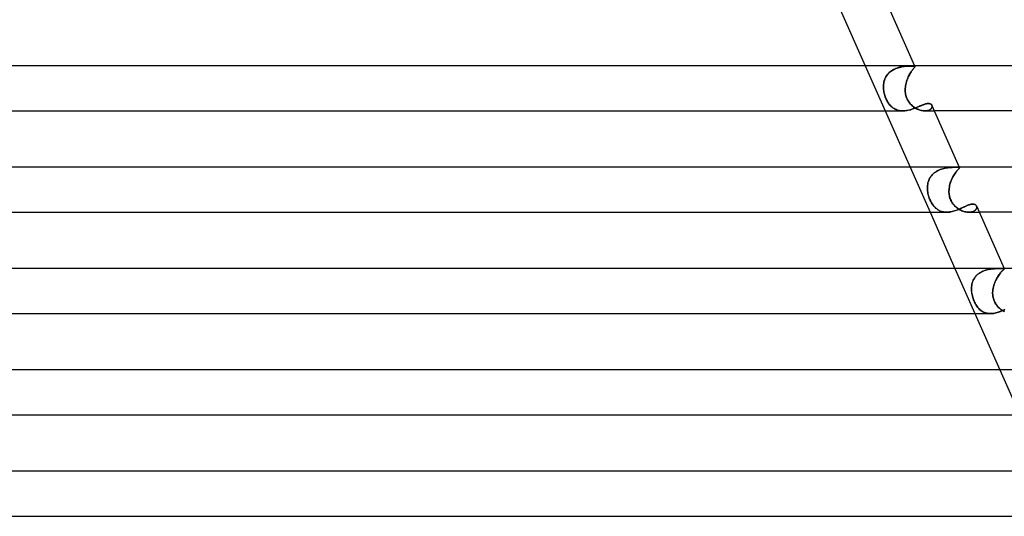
# Model space of a CAD drawing. Header units: millimetres. Extents: x -247 to 247, y -2 to 180.
# Tile 45 of 58: x 71 to 159, y 90 to 134. Entities that reach past the tile are written whole.
import ezdxf

# ---------------------------------------------------------------- set-up
doc = ezdxf.new("R2010")
doc.units = ezdxf.units.MM
doc.layers.add('HIDDEN', color=7, linetype='Continuous')
doc.layers.add('THICK', color=7, linetype='Continuous')

msp = doc.modelspace()

# ---------------------------------------------------------------- linework, layer by layer
at = {"layer": 'HIDDEN'}
for p, q in [((146.356, 130), (148.127, 126)), ((148.48, 129.384), (148.568, 129.462)), ((148.582, 129.473), (148.492, 129.396)), ((148.568, 129.462), (148.661, 129.534)), ((148.676, 129.544), (148.582, 129.473)), ((148.661, 129.534), (148.76, 129.6)), ((148.775, 129.609), (148.676, 129.544)), ((148.76, 129.6), (148.863, 129.659)), ((148.879, 129.668), (148.775, 129.609)), ((148.863, 129.659), (148.968, 129.713)), ((148.984, 129.72), (148.879, 129.668)), ((148.968, 129.713), (149.075, 129.759)), ((149.092, 129.766), (148.984, 129.72)), ((149.075, 129.759), (149.184, 129.801)), ((149.2, 129.806), (149.092, 129.766)), ((149.184, 129.801), (149.293, 129.836)), ((149.309, 129.841), (149.2, 129.806)), ((149.293, 129.836), (149.403, 129.867)), ((149.418, 129.871), (149.309, 129.841)), ((149.403, 129.867), (149.511, 129.893)), ((149.526, 129.896), (149.418, 129.871)), ((149.511, 129.893), (149.618, 129.915)), ((149.632, 129.917), (149.526, 129.896)), ((149.618, 129.915), (149.724, 129.933)), ((149.737, 129.934), (149.632, 129.917)), ((149.724, 129.933), (149.826, 129.947)), ((149.838, 129.948), (149.737, 129.934)), ((149.826, 129.947), (149.926, 129.959)), ((149.936, 129.96), (149.838, 129.948)), ((149.926, 129.959), (150.022, 129.968)), ((150.031, 129.968), (149.936, 129.96)), ((150.022, 129.968), (150.114, 129.974)), ((150.121, 129.975), (150.031, 129.968)), ((150.114, 129.974), (150.201, 129.98)), ((150.207, 129.98), (150.121, 129.975)), ((150.201, 129.98), (150.283, 129.983)), ((150.287, 129.983), (150.207, 129.98)), ((150.283, 129.983), (150.359, 129.986)), ((150.362, 129.986), (150.287, 129.983)), ((150.359, 129.986), (150.43, 129.987)), ((150.431, 129.987), (150.362, 129.986)), ((150.376, 129.38), (150.425, 129.458)), ((150.431, 129.467), (150.381, 129.389)), ((150.425, 129.458), (150.473, 129.53)), ((150.43, 129.987), (150.494, 129.987)), ((150.494, 129.987), (150.431, 129.987)), ((150.479, 129.538), (150.431, 129.467)), ((150.473, 129.53), (150.519, 129.596)), ((150.525, 129.603), (150.479, 129.538)), ((150.56, 129.987), (150.494, 129.987)), ((150.494, 129.987), (150.559, 129.987)), ((150.519, 129.596), (150.563, 129.656)), ((150.568, 129.662), (150.525, 129.603)), ((150.559, 129.987), (150.614, 129.985)), ((150.616, 129.985), (150.56, 129.987)), ((150.563, 129.656), (150.604, 129.709)), ((150.608, 129.715), (150.568, 129.662)), ((150.604, 129.709), (150.64, 129.757)), ((150.644, 129.761), (150.608, 129.715)), ((150.614, 129.985), (150.661, 129.982)), ((150.662, 129.982), (150.616, 129.985)), ((150.64, 129.757), (150.672, 129.798)), ((150.675, 129.802), (150.644, 129.761)), ((150.661, 129.982), (150.698, 129.977)), ((150.699, 129.977), (150.662, 129.982)), ((150.672, 129.798), (150.699, 129.834)), ((150.702, 129.837), (150.675, 129.802)), ((150.698, 129.977), (150.726, 129.97)), ((150.727, 129.969), (150.699, 129.977)), ((150.699, 129.834), (150.722, 129.865)), ((150.724, 129.867), (150.702, 129.837)), ((150.722, 129.865), (150.739, 129.891)), ((150.74, 129.893), (150.724, 129.867)), ((150.726, 129.97), (150.744, 129.96)), ((150.745, 129.959), (150.727, 129.969)), ((150.73, 130), (150.753, 129.949)), ((150.739, 129.891), (150.75, 129.913)), ((150.751, 129.915), (150.74, 129.893)), ((150.744, 129.96), (150.754, 129.947)), ((150.754, 129.946), (150.745, 129.959)), ((150.75, 129.913), (150.755, 129.931)), ((150.755, 129.932), (150.751, 129.915)), ((150.754, 129.947), (150.755, 129.932)), ((150.755, 129.931), (150.754, 129.946)), ((148.001, 128.469), (148.025, 128.583)), ((148.027, 128.592), (148.003, 128.476)), ((148.025, 128.583), (148.055, 128.696)), ((148.058, 128.705), (148.027, 128.592)), ((148.055, 128.696), (148.093, 128.806)), ((148.097, 128.816), (148.058, 128.705)), ((148.093, 128.806), (148.139, 128.912)), ((148.144, 128.924), (148.097, 128.816)), ((148.139, 128.912), (148.192, 129.015)), ((148.199, 129.028), (148.144, 128.924)), ((148.192, 129.015), (148.253, 129.114)), ((148.261, 129.127), (148.199, 129.028)), ((148.253, 129.114), (148.321, 129.21)), ((148.331, 129.222), (148.261, 129.127)), ((148.321, 129.21), (148.397, 129.3)), ((148.409, 129.312), (148.331, 129.222)), ((148.397, 129.3), (148.48, 129.384)), ((148.492, 129.396), (148.409, 129.312)), ((149.987, 128.467), (150.018, 128.581)), ((150.02, 128.588), (149.989, 128.474)), ((150.018, 128.581), (150.053, 128.693)), ((150.056, 128.701), (150.02, 128.588)), ((150.053, 128.693), (150.092, 128.803)), ((150.095, 128.812), (150.056, 128.701)), ((150.092, 128.803), (150.134, 128.909)), ((150.138, 128.919), (150.095, 128.812)), ((150.134, 128.909), (150.179, 129.012)), ((150.184, 129.022), (150.138, 128.919)), ((150.179, 129.012), (150.226, 129.111)), ((150.231, 129.121), (150.184, 129.022)), ((150.226, 129.111), (150.275, 129.206)), ((150.281, 129.216), (150.231, 129.121)), ((150.275, 129.206), (150.326, 129.296)), ((150.331, 129.306), (150.281, 129.216)), ((150.326, 129.296), (150.376, 129.38)), ((150.381, 129.389), (150.331, 129.306)), ((147.977, 128.241), (147.974, 128.121)), ((147.974, 128.118), (147.977, 128.236)), ((147.974, 128.121), (147.978, 128)), ((147.978, 128), (147.974, 128.118)), ((147.986, 128.359), (147.977, 128.241)), ((147.977, 128.236), (147.986, 128.353)), ((147.986, 127.897), (147.978, 128)), ((147.978, 128), (147.986, 127.898)), ((148.003, 128.476), (147.986, 128.359)), ((147.986, 128.353), (148.001, 128.469)), ((147.986, 127.898), (147.999, 127.795)), ((147.999, 127.793), (147.986, 127.897)), ((147.999, 127.795), (148.016, 127.692)), ((148.017, 127.688), (147.999, 127.793)), ((148.016, 127.692), (148.038, 127.588)), ((148.039, 127.583), (148.017, 127.688)), ((149.912, 127.897), (149.916, 128)), ((149.916, 128), (149.912, 127.898)), ((149.912, 127.898), (149.913, 127.795)), ((149.913, 127.793), (149.912, 127.897)), ((149.913, 127.795), (149.92, 127.692)), ((149.92, 127.688), (149.913, 127.793)), ((149.926, 128.12), (149.916, 128)), ((149.916, 128), (149.925, 128.118)), ((149.92, 127.692), (149.931, 127.588)), ((149.932, 127.583), (149.92, 127.688)), ((149.925, 128.118), (149.941, 128.235)), ((149.941, 128.239), (149.926, 128.12)), ((149.963, 128.357), (149.941, 128.239)), ((149.941, 128.235), (149.962, 128.352)), ((149.962, 128.352), (149.987, 128.467)), ((149.989, 128.474), (149.963, 128.357)), ((148.038, 127.588), (148.064, 127.484)), ((148.066, 127.477), (148.039, 127.583)), ((148.064, 127.484), (148.094, 127.381)), ((148.097, 127.37), (148.066, 127.477)), ((148.094, 127.381), (148.128, 127.279)), ((148.133, 127.264), (148.097, 127.37)), ((148.128, 127.279), (148.165, 127.179)), ((148.174, 127.158), (148.133, 127.264)), ((148.165, 127.179), (148.206, 127.082)), ((148.219, 127.056), (148.174, 127.158)), ((148.206, 127.082), (148.251, 126.988)), ((148.267, 126.956), (148.219, 127.056)), ((148.251, 126.988), (148.298, 126.897)), ((148.318, 126.861), (148.267, 126.956)), ((148.298, 126.897), (148.349, 126.808)), ((148.373, 126.769), (148.318, 126.861)), ((148.349, 126.808), (148.404, 126.723)), ((149.931, 127.588), (149.948, 127.484)), ((149.95, 127.477), (149.932, 127.583)), ((149.948, 127.484), (149.971, 127.381)), ((149.974, 127.37), (149.95, 127.477)), ((149.971, 127.381), (150, 127.279)), ((150.005, 127.264), (149.974, 127.37)), ((150, 127.279), (150.035, 127.179)), ((150.043, 127.159), (150.005, 127.264)), ((150.035, 127.179), (150.075, 127.082)), ((150.087, 127.056), (150.043, 127.159)), ((150.075, 127.082), (150.12, 126.988)), ((150.137, 126.956), (150.087, 127.056)), ((150.12, 126.988), (150.172, 126.897)), ((150.193, 126.861), (150.137, 126.956)), ((150.172, 126.897), (150.228, 126.808)), ((150.255, 126.769), (150.193, 126.861)), ((150.228, 126.808), (150.29, 126.723)), ((148.432, 126.681), (148.373, 126.769)), ((148.404, 126.723), (148.461, 126.642)), ((148.494, 126.598), (148.432, 126.681)), ((148.461, 126.642), (148.52, 126.565)), ((148.559, 126.519), (148.494, 126.598)), ((148.52, 126.565), (148.581, 126.494)), ((148.627, 126.445), (148.559, 126.519)), ((148.581, 126.494), (148.645, 126.427)), ((148.699, 126.376), (148.627, 126.445)), ((148.645, 126.427), (148.711, 126.365)), ((148.774, 126.313), (148.699, 126.376)), ((148.711, 126.365), (148.78, 126.308)), ((148.851, 126.254), (148.774, 126.313)), ((148.78, 126.308), (148.85, 126.255)), ((148.85, 126.255), (148.923, 126.208)), ((148.933, 126.202), (148.851, 126.254)), ((148.923, 126.208), (148.998, 126.165)), ((149.017, 126.155), (148.933, 126.202)), ((148.998, 126.165), (149.076, 126.127)), ((149.105, 126.114), (149.017, 126.155)), ((149.076, 126.127), (149.157, 126.094)), ((149.195, 126.08), (149.105, 126.114)), ((149.157, 126.094), (149.24, 126.065)), ((149.289, 126.051), (149.195, 126.08)), ((149.24, 126.065), (149.326, 126.042)), ((149.386, 126.029), (149.289, 126.051)), ((149.326, 126.042), (149.415, 126.024)), ((149.486, 126.013), (149.386, 126.029)), ((149.415, 126.024), (149.506, 126.011)), ((149.588, 126.003), (149.486, 126.013)), ((149.506, 126.011), (149.598, 126.003)), ((149.693, 126), (149.588, 126.003)), ((149.598, 126.003), (149.692, 126)), ((149.692, 126), (149.789, 126.002)), ((149.789, 126.002), (149.887, 126.01)), ((149.887, 126.01), (149.987, 126.022)), ((149.987, 126.022), (150.087, 126.038)), ((150.087, 126.038), (150.187, 126.059)), ((150.187, 126.059), (150.286, 126.083)), ((150.322, 126.681), (150.255, 126.769)), ((150.286, 126.083), (150.385, 126.11)), ((150.29, 126.723), (150.356, 126.642)), ((150.395, 126.598), (150.322, 126.681)), ((150.356, 126.642), (150.425, 126.565)), ((150.385, 126.11), (150.483, 126.141)), ((150.472, 126.519), (150.395, 126.598)), ((150.425, 126.565), (150.498, 126.494)), ((150.553, 126.445), (150.472, 126.519)), ((150.483, 126.141), (150.581, 126.173)), ((150.498, 126.494), (150.574, 126.427)), ((150.637, 126.376), (150.553, 126.445)), ((150.574, 126.427), (150.652, 126.365)), ((150.581, 126.173), (150.677, 126.208)), ((150.725, 126.313), (150.637, 126.376)), ((150.652, 126.365), (150.732, 126.308)), ((150.677, 126.208), (150.771, 126.244)), ((150.815, 126.255), (150.725, 126.313)), ((150.732, 126.308), (150.814, 126.255)), ((150.771, 126.244), (150.864, 126.281)), ((150.814, 126.255), (150.897, 126.208)), ((150.908, 126.202), (150.815, 126.255)), ((150.864, 126.281), (150.954, 126.318)), ((150.897, 126.208), (150.981, 126.165)), ((151.002, 126.155), (150.908, 126.202)), ((150.954, 126.318), (151.042, 126.356)), ((150.981, 126.165), (151.067, 126.127)), ((151.098, 126.114), (151.002, 126.155)), ((151.042, 126.356), (151.128, 126.392)), ((151.067, 126.127), (151.153, 126.094)), ((151.193, 126.08), (151.098, 126.114)), ((151.128, 126.392), (151.212, 126.428)), ((151.153, 126.094), (151.24, 126.065)), ((151.289, 126.051), (151.193, 126.08)), ((151.212, 126.428), (151.294, 126.463)), ((151.24, 126.065), (151.326, 126.042)), ((151.384, 126.029), (151.289, 126.051)), ((151.294, 126.463), (151.373, 126.496)), ((151.326, 126.042), (151.412, 126.024)), ((151.373, 126.496), (151.45, 126.526)), ((151.478, 126.013), (151.384, 126.029)), ((151.412, 126.024), (151.496, 126.011)), ((151.45, 126.526), (151.525, 126.554)), ((151.569, 126.003), (151.478, 126.013)), ((151.496, 126.011), (151.578, 126.003)), ((151.525, 126.554), (151.597, 126.58)), ((151.658, 126), (151.569, 126.003)), ((151.578, 126.003), (151.658, 126)), ((151.597, 126.58), (151.666, 126.602)), ((151.744, 126.003), (151.658, 126)), ((151.658, 126), (151.739, 126.003)), ((151.661, 126), (152.502, 126)), ((151.666, 126.602), (151.733, 126.62)), ((151.733, 126.62), (151.797, 126.635)), ((151.739, 126.003), (151.816, 126.011)), ((151.827, 126.012), (151.744, 126.003)), ((151.797, 126.635), (151.858, 126.646)), ((151.816, 126.011), (151.89, 126.024)), ((151.904, 126.027), (151.827, 126.012)), ((151.858, 126.646), (151.915, 126.652)), ((151.89, 126.024), (151.958, 126.042)), ((151.975, 126.048), (151.904, 126.027)), ((151.915, 126.652), (151.97, 126.655)), ((151.958, 126.042), (152.02, 126.064)), ((151.97, 126.655), (152.036, 126.651)), ((152.04, 126.073), (151.975, 126.048)), ((152.02, 126.064), (152.077, 126.091)), ((152.036, 126.651), (152.095, 126.64)), ((152.098, 126.102), (152.04, 126.073)), ((152.077, 126.091), (152.127, 126.12)), ((152.095, 126.64), (152.148, 126.622)), ((152.149, 126.135), (152.098, 126.102)), ((152.127, 126.12), (152.171, 126.153)), ((152.148, 126.622), (152.194, 126.597)), ((152.192, 126.172), (152.149, 126.135)), ((152.171, 126.153), (152.209, 126.189)), ((152.229, 126.21), (152.192, 126.172)), ((152.194, 126.597), (152.232, 126.567)), ((152.209, 126.189), (152.241, 126.226)), ((152.258, 126.251), (152.229, 126.21)), ((152.232, 126.567), (152.262, 126.531)), ((152.241, 126.226), (152.265, 126.264)), ((152.279, 126.292), (152.258, 126.251)), ((152.262, 126.531), (152.285, 126.49)), ((152.265, 126.264), (152.284, 126.303)), ((152.294, 126.333), (152.279, 126.292)), ((152.284, 126.303), (152.296, 126.342)), ((152.285, 126.49), (152.297, 126.454)), ((152.296, 126.455), (152.285, 126.49)), ((152.301, 126.374), (152.294, 126.333)), ((152.302, 126.419), (152.296, 126.455)), ((152.296, 126.342), (152.302, 126.381)), ((152.297, 126.454), (152.302, 126.415)), ((152.302, 126.415), (152.301, 126.374)), ((152.302, 126.381), (152.302, 126.419)), ((150.341, 121), (152.113, 117)), ((152.684, 120.631), (152.79, 120.69)), ((152.799, 120.695), (152.693, 120.636)), ((152.79, 120.69), (152.898, 120.742)), ((152.909, 120.747), (152.799, 120.695)), ((152.898, 120.742), (153.01, 120.788)), ((153.02, 120.792), (152.909, 120.747)), ((153.01, 120.788), (153.123, 120.829)), ((153.133, 120.832), (153.02, 120.792)), ((153.123, 120.829), (153.236, 120.863)), ((153.245, 120.866), (153.133, 120.832)), ((153.236, 120.863), (153.35, 120.892)), ((153.358, 120.894), (153.245, 120.866)), ((153.35, 120.892), (153.462, 120.916)), ((153.47, 120.918), (153.358, 120.894)), ((153.462, 120.916), (153.573, 120.936)), ((153.581, 120.937), (153.47, 120.918)), ((153.573, 120.936), (153.682, 120.952)), ((153.689, 120.953), (153.581, 120.937)), ((153.682, 120.952), (153.788, 120.965)), ((153.795, 120.965), (153.689, 120.953)), ((153.788, 120.965), (153.891, 120.975)), ((153.897, 120.975), (153.795, 120.965)), ((153.891, 120.975), (153.99, 120.982)), ((153.995, 120.982), (153.897, 120.975)), ((153.99, 120.982), (154.085, 120.987)), ((154.089, 120.987), (153.995, 120.982)), ((154.085, 120.987), (154.175, 120.991)), ((154.178, 120.991), (154.089, 120.987)), ((154.175, 120.991), (154.259, 120.993)), ((154.262, 120.993), (154.178, 120.991)), ((154.259, 120.993), (154.338, 120.995)), ((154.34, 120.995), (154.262, 120.993)), ((154.338, 120.995), (154.41, 120.996)), ((154.411, 120.996), (154.34, 120.995)), ((154.41, 120.996), (154.476, 120.996)), ((154.476, 120.996), (154.411, 120.996)), ((154.468, 120.634), (154.516, 120.692)), ((154.519, 120.696), (154.471, 120.637)), ((154.541, 120.996), (154.476, 120.996)), ((154.476, 120.996), (154.541, 120.996)), ((154.516, 120.692), (154.56, 120.745)), ((154.563, 120.748), (154.519, 120.696)), ((154.597, 120.995), (154.541, 120.996)), ((154.541, 120.996), (154.596, 120.995)), ((154.56, 120.745), (154.6, 120.791)), ((154.603, 120.793), (154.563, 120.748)), ((154.596, 120.995), (154.642, 120.993)), ((154.643, 120.992), (154.597, 120.995)), ((154.6, 120.791), (154.636, 120.831)), ((154.638, 120.833), (154.603, 120.793)), ((154.636, 120.831), (154.667, 120.865)), ((154.668, 120.866), (154.638, 120.833)), ((154.642, 120.993), (154.679, 120.989)), ((154.679, 120.989), (154.643, 120.992)), ((154.667, 120.865), (154.692, 120.894)), ((154.693, 120.895), (154.668, 120.866)), ((154.706, 120.984), (154.679, 120.989)), ((154.679, 120.989), (154.705, 120.984)), ((154.692, 120.894), (154.711, 120.918)), ((154.712, 120.919), (154.693, 120.895)), ((154.705, 120.984), (154.723, 120.976)), ((154.723, 120.976), (154.706, 120.984)), ((154.711, 120.918), (154.724, 120.937)), ((154.724, 120.938), (154.712, 120.919)), ((154.716, 121), (154.73, 120.968)), ((154.731, 120.966), (154.723, 120.976)), ((154.723, 120.976), (154.731, 120.966)), ((154.731, 120.954), (154.724, 120.938)), ((154.724, 120.937), (154.731, 120.953)), ((154.731, 120.953), (154.731, 120.966)), ((154.731, 120.966), (154.731, 120.954)), ((151.96, 119.712), (151.998, 119.824)), ((152.001, 119.831), (151.962, 119.718)), ((151.998, 119.824), (152.044, 119.933)), ((152.048, 119.941), (152.001, 119.831)), ((152.044, 119.933), (152.098, 120.038)), ((152.103, 120.047), (152.048, 119.941)), ((152.098, 120.038), (152.161, 120.14)), ((152.166, 120.148), (152.103, 120.047)), ((152.161, 120.14), (152.231, 120.237)), ((152.237, 120.244), (152.166, 120.148)), ((152.231, 120.237), (152.309, 120.328)), ((152.315, 120.335), (152.237, 120.244)), ((152.309, 120.328), (152.393, 120.413)), ((152.401, 120.42), (152.315, 120.335)), ((152.393, 120.413), (152.484, 120.492)), ((152.493, 120.499), (152.401, 120.42)), ((152.484, 120.492), (152.582, 120.565)), ((152.591, 120.571), (152.493, 120.499)), ((152.582, 120.565), (152.684, 120.631)), ((152.693, 120.636), (152.591, 120.571)), ((153.955, 119.714), (153.998, 119.826)), ((154, 119.832), (153.957, 119.719)), ((153.998, 119.826), (154.044, 119.935)), ((154.047, 119.942), (154, 119.832)), ((154.044, 119.935), (154.094, 120.041)), ((154.097, 120.048), (154.047, 119.942)), ((154.094, 120.041), (154.146, 120.143)), ((154.15, 120.149), (154.097, 120.048)), ((154.146, 120.143), (154.2, 120.24)), ((154.203, 120.245), (154.15, 120.149)), ((154.2, 120.24), (154.255, 120.331)), ((154.258, 120.336), (154.203, 120.245)), ((154.255, 120.331), (154.31, 120.416)), ((154.314, 120.421), (154.258, 120.336)), ((154.31, 120.416), (154.364, 120.495)), ((154.368, 120.5), (154.314, 120.421)), ((154.364, 120.495), (154.417, 120.568)), ((154.421, 120.572), (154.368, 120.5)), ((154.417, 120.568), (154.468, 120.634)), ((154.471, 120.637), (154.421, 120.572)), ((151.884, 119.246), (151.883, 119.124)), ((151.883, 119.121), (151.884, 119.242)), ((151.883, 119.124), (151.888, 119)), ((151.888, 119), (151.883, 119.121)), ((151.893, 119.367), (151.884, 119.246)), ((151.884, 119.242), (151.892, 119.361)), ((151.898, 118.895), (151.888, 119)), ((151.888, 119), (151.899, 118.89)), ((151.892, 119.361), (151.907, 119.48)), ((151.908, 119.486), (151.893, 119.367)), ((151.907, 119.48), (151.93, 119.597)), ((151.931, 119.603), (151.908, 119.486)), ((151.93, 119.597), (151.96, 119.712)), ((151.962, 119.718), (151.931, 119.603)), ((153.796, 118.895), (153.801, 119)), ((153.801, 119), (153.796, 118.89)), ((153.812, 119.124), (153.801, 119)), ((153.801, 119), (153.812, 119.121)), ((153.83, 119.246), (153.812, 119.124)), ((153.812, 119.121), (153.83, 119.242)), ((153.854, 119.367), (153.83, 119.246)), ((153.83, 119.242), (153.853, 119.362)), ((153.853, 119.362), (153.882, 119.481)), ((153.884, 119.486), (153.854, 119.367)), ((153.882, 119.481), (153.917, 119.599)), ((153.918, 119.604), (153.884, 119.486)), ((153.917, 119.599), (153.955, 119.714)), ((153.957, 119.719), (153.918, 119.604)), ((151.912, 118.791), (151.898, 118.895)), ((151.899, 118.89), (151.914, 118.779)), ((151.931, 118.687), (151.912, 118.791)), ((151.914, 118.779), (151.934, 118.668)), ((151.954, 118.581), (151.931, 118.687)), ((151.934, 118.668), (151.96, 118.557)), ((151.981, 118.475), (151.954, 118.581)), ((151.96, 118.557), (151.989, 118.447)), ((152.014, 118.367), (151.981, 118.475)), ((151.989, 118.447), (152.023, 118.339)), ((152.051, 118.26), (152.014, 118.367)), ((152.023, 118.339), (152.06, 118.234)), ((152.093, 118.152), (152.051, 118.26)), ((152.06, 118.234), (152.102, 118.13)), ((152.14, 118.045), (152.093, 118.152)), ((152.102, 118.13), (152.147, 118.03)), ((152.19, 117.942), (152.14, 118.045)), ((153.796, 118.791), (153.796, 118.895)), ((153.796, 118.89), (153.797, 118.779)), ((153.802, 118.687), (153.796, 118.791)), ((153.797, 118.779), (153.803, 118.668)), ((153.813, 118.581), (153.802, 118.687)), ((153.803, 118.668), (153.817, 118.557)), ((153.831, 118.475), (153.813, 118.581)), ((153.817, 118.557), (153.836, 118.447)), ((153.855, 118.367), (153.831, 118.475)), ((153.836, 118.447), (153.862, 118.339)), ((153.886, 118.26), (153.855, 118.367)), ((153.862, 118.339), (153.894, 118.234)), ((153.925, 118.152), (153.886, 118.26)), ((153.894, 118.234), (153.933, 118.13)), ((153.971, 118.045), (153.925, 118.152)), ((153.933, 118.13), (153.979, 118.03)), ((154.025, 117.942), (153.971, 118.045)), ((152.147, 118.03), (152.196, 117.932)), ((152.243, 117.845), (152.19, 117.942)), ((152.196, 117.932), (152.248, 117.837)), ((152.298, 117.754), (152.243, 117.845)), ((152.248, 117.837), (152.303, 117.747)), ((152.356, 117.668), (152.298, 117.754)), ((152.303, 117.747), (152.36, 117.663)), ((152.415, 117.589), (152.356, 117.668)), ((152.36, 117.663), (152.419, 117.584)), ((152.475, 117.515), (152.415, 117.589)), ((152.419, 117.584), (152.48, 117.51)), ((152.538, 117.446), (152.475, 117.515)), ((152.48, 117.51), (152.543, 117.441)), ((152.602, 117.383), (152.538, 117.446)), ((152.543, 117.441), (152.608, 117.378)), ((152.669, 117.323), (152.602, 117.383)), ((152.608, 117.378), (152.675, 117.319)), ((152.739, 117.269), (152.669, 117.323)), ((152.675, 117.319), (152.744, 117.265)), ((152.812, 117.219), (152.739, 117.269)), ((152.744, 117.265), (152.816, 117.216)), ((152.887, 117.173), (152.812, 117.219)), ((152.816, 117.216), (152.891, 117.171)), ((152.965, 117.133), (152.887, 117.173)), ((152.891, 117.171), (152.969, 117.132)), ((153.979, 118.03), (154.03, 117.932)), ((154.083, 117.845), (154.025, 117.942)), ((154.03, 117.932), (154.088, 117.837)), ((154.147, 117.754), (154.083, 117.845)), ((154.088, 117.837), (154.151, 117.747)), ((154.214, 117.668), (154.147, 117.754)), ((154.151, 117.747), (154.219, 117.663)), ((154.285, 117.589), (154.214, 117.668)), ((154.219, 117.663), (154.29, 117.584)), ((154.358, 117.515), (154.285, 117.589)), ((154.29, 117.584), (154.364, 117.51)), ((154.434, 117.446), (154.358, 117.515)), ((154.364, 117.51), (154.441, 117.441)), ((154.368, 117.146), (154.465, 117.18)), ((154.513, 117.383), (154.434, 117.446)), ((154.441, 117.441), (154.52, 117.378)), ((154.465, 117.18), (154.561, 117.217)), ((154.595, 117.323), (154.513, 117.383)), ((154.52, 117.378), (154.602, 117.319)), ((154.561, 117.217), (154.654, 117.255)), ((154.68, 117.269), (154.595, 117.323)), ((154.602, 117.319), (154.685, 117.265)), ((154.654, 117.255), (154.746, 117.294)), ((154.766, 117.219), (154.68, 117.269)), ((154.685, 117.265), (154.771, 117.216)), ((154.746, 117.294), (154.837, 117.334)), ((154.854, 117.173), (154.766, 117.219)), ((154.771, 117.216), (154.859, 117.171)), ((154.837, 117.334), (154.925, 117.374)), ((154.943, 117.133), (154.854, 117.173)), ((154.859, 117.171), (154.947, 117.132)), ((154.925, 117.374), (155.012, 117.414)), ((155.012, 117.414), (155.096, 117.453)), ((155.096, 117.453), (155.179, 117.491)), ((155.179, 117.491), (155.258, 117.527)), ((155.258, 117.527), (155.336, 117.562)), ((155.336, 117.562), (155.411, 117.594)), ((155.411, 117.594), (155.484, 117.624)), ((155.484, 117.624), (155.555, 117.65)), ((155.555, 117.65), (155.623, 117.674)), ((155.623, 117.674), (155.689, 117.693)), ((155.689, 117.693), (155.751, 117.709)), ((155.751, 117.709), (155.812, 117.72)), ((155.812, 117.72), (155.869, 117.727)), ((155.869, 117.727), (155.923, 117.729)), ((155.923, 117.729), (155.981, 117.726)), ((155.981, 117.726), (156.034, 117.717)), ((156.034, 117.717), (156.082, 117.702)), ((156.082, 117.702), (156.125, 117.682)), ((156.103, 117.158), (156.145, 117.194)), ((156.146, 117.195), (156.104, 117.158)), ((156.125, 117.682), (156.163, 117.657)), ((156.145, 117.194), (156.18, 117.233)), ((156.181, 117.234), (156.146, 117.195)), ((156.163, 117.657), (156.195, 117.627)), ((156.18, 117.233), (156.209, 117.273)), ((156.21, 117.274), (156.181, 117.234)), ((156.195, 117.627), (156.222, 117.592)), ((156.209, 117.273), (156.232, 117.314)), ((156.232, 117.315), (156.21, 117.274)), ((156.222, 117.592), (156.242, 117.555)), ((156.249, 117.357), (156.232, 117.315)), ((156.232, 117.314), (156.248, 117.356)), ((156.242, 117.555), (156.254, 117.518)), ((156.255, 117.518), (156.242, 117.554)), ((156.248, 117.356), (156.259, 117.398)), ((156.259, 117.399), (156.249, 117.357)), ((156.254, 117.518), (156.261, 117.48)), ((156.262, 117.479), (156.255, 117.518)), ((156.263, 117.44), (156.259, 117.399)), ((156.259, 117.398), (156.263, 117.439)), ((156.261, 117.48), (156.263, 117.44)), ((156.263, 117.439), (156.262, 117.479)), ((153.046, 117.098), (152.965, 117.133)), ((152.969, 117.132), (153.049, 117.097)), ((153.13, 117.068), (153.046, 117.098)), ((153.049, 117.097), (153.132, 117.068)), ((153.216, 117.044), (153.13, 117.068)), ((153.132, 117.068), (153.218, 117.043)), ((153.304, 117.025), (153.216, 117.044)), ((153.218, 117.043), (153.306, 117.024)), ((153.395, 117.011), (153.304, 117.025)), ((153.306, 117.024), (153.397, 117.011)), ((153.489, 117.003), (153.395, 117.011)), ((153.397, 117.011), (153.489, 117.003)), ((153.585, 117), (153.489, 117.003)), ((153.489, 117.003), (153.584, 117)), ((153.584, 117), (153.68, 117.002)), ((153.68, 117.002), (153.777, 117.01)), ((153.777, 117.01), (153.875, 117.022)), ((153.875, 117.022), (153.974, 117.039)), ((153.974, 117.039), (154.072, 117.06)), ((154.072, 117.06), (154.171, 117.086)), ((154.171, 117.086), (154.27, 117.114)), ((154.27, 117.114), (154.368, 117.146)), ((155.034, 117.098), (154.943, 117.133)), ((154.947, 117.132), (155.037, 117.097)), ((155.124, 117.068), (155.034, 117.098)), ((155.037, 117.097), (155.127, 117.068)), ((155.214, 117.044), (155.124, 117.068)), ((155.127, 117.068), (155.217, 117.043)), ((155.304, 117.025), (155.214, 117.044)), ((155.217, 117.043), (155.306, 117.024)), ((155.393, 117.011), (155.304, 117.025)), ((155.306, 117.024), (155.394, 117.011)), ((155.48, 117.003), (155.393, 117.011)), ((155.394, 117.011), (155.48, 117.003)), ((155.565, 117), (155.48, 117.003)), ((155.48, 117.003), (155.564, 117)), ((155.564, 117), (155.648, 117.003)), ((155.649, 117.003), (155.565, 117)), ((155.566, 117), (156.487, 117)), ((155.648, 117.003), (155.728, 117.011)), ((155.729, 117.011), (155.649, 117.003)), ((155.728, 117.011), (155.804, 117.024)), ((155.804, 117.024), (155.729, 117.011)), ((155.876, 117.043), (155.804, 117.024)), ((155.804, 117.024), (155.875, 117.043)), ((155.875, 117.043), (155.941, 117.066)), ((155.942, 117.066), (155.876, 117.043)), ((155.941, 117.066), (156.001, 117.093)), ((156.002, 117.093), (155.942, 117.066)), ((156.001, 117.093), (156.055, 117.123)), ((156.056, 117.124), (156.002, 117.093)), ((156.055, 117.123), (156.103, 117.158)), ((156.104, 117.158), (156.056, 117.124)), ((154.327, 112), (156.098, 108)), ((157.399, 111.934), (157.282, 111.911)), ((157.29, 111.913), (157.404, 111.935)), ((157.515, 111.953), (157.399, 111.934)), ((157.404, 111.935), (157.518, 111.953)), ((157.629, 111.967), (157.515, 111.953)), ((157.518, 111.953), (157.63, 111.967)), ((157.74, 111.978), (157.629, 111.967)), ((157.63, 111.967), (157.739, 111.978)), ((157.739, 111.978), (157.846, 111.986)), ((157.848, 111.986), (157.74, 111.978)), ((157.846, 111.986), (157.95, 111.992)), ((157.952, 111.992), (157.848, 111.986)), ((157.95, 111.992), (158.049, 111.995)), ((158.051, 111.995), (157.952, 111.992)), ((158.049, 111.995), (158.144, 111.998)), ((158.145, 111.998), (158.051, 111.995)), ((158.144, 111.998), (158.234, 111.999)), ((158.234, 111.999), (158.145, 111.998)), ((158.234, 111.999), (158.317, 112)), ((158.316, 112), (158.234, 111.999)), ((158.392, 112), (158.316, 112)), ((158.317, 112), (158.392, 112)), ((158.392, 112), (158.46, 112)), ((158.46, 112), (158.392, 112)), ((158.534, 112), (158.46, 112)), ((158.46, 112), (158.534, 112)), ((158.595, 111.999), (158.534, 112)), ((158.534, 112), (158.596, 111.999)), ((158.643, 111.998), (158.595, 111.999)), ((158.596, 111.999), (158.643, 111.998)), ((158.639, 111.896), (158.666, 111.922)), ((158.678, 111.995), (158.643, 111.998)), ((158.643, 111.998), (158.678, 111.995)), ((158.686, 111.942), (158.664, 111.921)), ((158.666, 111.922), (158.687, 111.943)), ((158.7, 111.99), (158.678, 111.995)), ((158.678, 111.995), (158.7, 111.99)), ((158.701, 111.959), (158.686, 111.942)), ((158.687, 111.943), (158.701, 111.96)), ((158.71, 111.982), (158.7, 111.99)), ((158.7, 111.99), (158.71, 111.982)), ((158.701, 111.96), (158.709, 111.972)), ((158.709, 111.972), (158.701, 111.959)), ((158.702, 112), (158.709, 111.983)), ((158.709, 111.972), (158.71, 111.982)), ((158.71, 111.982), (158.709, 111.972)), ((156, 111.05), (155.946, 110.943)), ((155.952, 110.957), (156.008, 111.065)), ((156.062, 111.153), (156, 111.05)), ((156.008, 111.065), (156.071, 111.168)), ((156.132, 111.251), (156.062, 111.153)), ((156.071, 111.168), (156.143, 111.265)), ((156.21, 111.344), (156.132, 111.251)), ((156.143, 111.265), (156.222, 111.357)), ((156.296, 111.431), (156.21, 111.344)), ((156.222, 111.357), (156.31, 111.443)), ((156.39, 111.511), (156.296, 111.431)), ((156.31, 111.443), (156.404, 111.523)), ((156.489, 111.585), (156.39, 111.511)), ((156.404, 111.523), (156.504, 111.595)), ((156.593, 111.652), (156.489, 111.585)), ((156.504, 111.595), (156.608, 111.66)), ((156.702, 111.711), (156.593, 111.652)), ((156.608, 111.66), (156.716, 111.718)), ((156.815, 111.764), (156.702, 111.711)), ((156.716, 111.718), (156.828, 111.77)), ((156.93, 111.81), (156.815, 111.764)), ((156.828, 111.77), (156.943, 111.815)), ((157.047, 111.85), (156.93, 111.81)), ((156.943, 111.815), (157.058, 111.853)), ((157.165, 111.883), (157.047, 111.85)), ((157.058, 111.853), (157.174, 111.886)), ((157.282, 111.911), (157.165, 111.883)), ((157.174, 111.886), (157.29, 111.913)), ((158.007, 111.066), (157.952, 110.958)), ((157.959, 110.972), (158.015, 111.081)), ((158.064, 111.17), (158.007, 111.066)), ((158.015, 111.081), (158.072, 111.185)), ((158.123, 111.269), (158.064, 111.17)), ((158.072, 111.185), (158.132, 111.283)), ((158.183, 111.362), (158.123, 111.269)), ((158.132, 111.283), (158.192, 111.375)), ((158.243, 111.449), (158.183, 111.362)), ((158.192, 111.375), (158.252, 111.461)), ((158.303, 111.53), (158.243, 111.449)), ((158.252, 111.461), (158.312, 111.541)), ((158.362, 111.603), (158.303, 111.53)), ((158.312, 111.541), (158.37, 111.613)), ((158.417, 111.669), (158.362, 111.603)), ((158.37, 111.613), (158.425, 111.677)), ((158.47, 111.727), (158.417, 111.669)), ((158.425, 111.677), (158.476, 111.734)), ((158.519, 111.779), (158.47, 111.727)), ((158.476, 111.734), (158.524, 111.785)), ((158.563, 111.824), (158.519, 111.779)), ((158.524, 111.785), (158.568, 111.828)), ((158.603, 111.862), (158.563, 111.824)), ((158.568, 111.828), (158.606, 111.865)), ((158.637, 111.894), (158.603, 111.862)), ((158.606, 111.865), (158.639, 111.896)), ((158.664, 111.921), (158.637, 111.894)), ((155.794, 110.249), (155.801, 110.372)), ((155.8, 110.364), (155.794, 110.243)), ((155.794, 110.125), (155.794, 110.249)), ((155.794, 110.243), (155.794, 110.122)), ((155.814, 110.484), (155.8, 110.364)), ((155.801, 110.372), (155.815, 110.494)), ((155.835, 110.602), (155.814, 110.484)), ((155.815, 110.494), (155.837, 110.613)), ((155.863, 110.718), (155.835, 110.602)), ((155.837, 110.613), (155.867, 110.731)), ((155.9, 110.832), (155.863, 110.718)), ((155.867, 110.731), (155.905, 110.845)), ((155.946, 110.943), (155.9, 110.832)), ((155.905, 110.845), (155.952, 110.957)), ((157.697, 110.127), (157.718, 110.253)), ((157.716, 110.248), (157.697, 110.124)), ((157.743, 110.371), (157.716, 110.248)), ((157.718, 110.253), (157.745, 110.379)), ((157.775, 110.492), (157.743, 110.371)), ((157.745, 110.379), (157.778, 110.502)), ((157.812, 110.612), (157.775, 110.492)), ((157.778, 110.502), (157.816, 110.624)), ((157.855, 110.73), (157.812, 110.612)), ((157.816, 110.624), (157.859, 110.743)), ((157.901, 110.845), (157.855, 110.73)), ((157.859, 110.743), (157.907, 110.859)), ((157.952, 110.958), (157.901, 110.845)), ((157.907, 110.859), (157.959, 110.972)), ((155.801, 110), (155.794, 110.125)), ((155.794, 110.122), (155.801, 110)), ((155.813, 109.888), (155.801, 110)), ((155.801, 110), (155.812, 109.894)), ((155.812, 109.894), (155.828, 109.787)), ((155.83, 109.775), (155.813, 109.888)), ((155.828, 109.787), (155.848, 109.681)), ((155.852, 109.664), (155.83, 109.775)), ((155.848, 109.681), (155.872, 109.574)), ((155.878, 109.552), (155.852, 109.664)), ((155.872, 109.574), (155.902, 109.465)), ((155.908, 109.443), (155.878, 109.552)), ((155.902, 109.465), (155.936, 109.355)), ((155.943, 109.335), (155.908, 109.443)), ((155.936, 109.355), (155.975, 109.244)), ((155.981, 109.229), (155.943, 109.335)), ((157.677, 109.888), (157.683, 110)), ((157.683, 110), (157.677, 109.894)), ((157.677, 109.894), (157.677, 109.787)), ((157.677, 109.775), (157.677, 109.888)), ((157.677, 109.787), (157.682, 109.681)), ((157.683, 109.664), (157.677, 109.775)), ((157.682, 109.681), (157.692, 109.574)), ((157.683, 110), (157.697, 110.127)), ((157.697, 110.124), (157.683, 110)), ((157.695, 109.552), (157.683, 109.664)), ((157.692, 109.574), (157.71, 109.465)), ((157.714, 109.443), (157.695, 109.552)), ((157.71, 109.465), (157.735, 109.355)), ((157.74, 109.335), (157.714, 109.443)), ((157.735, 109.355), (157.768, 109.244)), ((157.773, 109.229), (157.74, 109.335)), ((155.975, 109.244), (156.02, 109.133)), ((156.023, 109.125), (155.981, 109.229)), ((156.02, 109.133), (156.07, 109.022)), ((156.068, 109.024), (156.023, 109.125)), ((156.118, 108.926), (156.068, 109.024)), ((156.07, 109.022), (156.123, 108.915)), ((156.169, 108.831), (156.118, 108.926)), ((156.123, 108.915), (156.179, 108.815)), ((156.223, 108.743), (156.169, 108.831)), ((156.179, 108.815), (156.236, 108.722)), ((156.279, 108.659), (156.223, 108.743)), ((156.236, 108.722), (156.296, 108.635)), ((156.337, 108.581), (156.279, 108.659)), ((156.296, 108.635), (156.357, 108.555)), ((156.396, 108.508), (156.337, 108.581)), ((156.357, 108.555), (156.42, 108.481)), ((156.458, 108.44), (156.396, 108.508)), ((156.42, 108.481), (156.484, 108.413)), ((156.52, 108.377), (156.458, 108.44)), ((157.768, 109.244), (157.809, 109.133)), ((157.812, 109.125), (157.773, 109.229)), ((157.809, 109.133), (157.859, 109.022)), ((157.858, 109.024), (157.812, 109.125)), ((157.911, 108.926), (157.858, 109.024)), ((157.859, 109.022), (157.917, 108.915)), ((157.969, 108.831), (157.911, 108.926)), ((157.917, 108.915), (157.98, 108.815)), ((158.033, 108.743), (157.969, 108.831)), ((157.98, 108.815), (158.048, 108.722)), ((158.1, 108.659), (158.033, 108.743)), ((158.048, 108.722), (158.121, 108.635)), ((158.172, 108.581), (158.1, 108.659)), ((158.121, 108.635), (158.197, 108.555)), ((158.246, 108.508), (158.172, 108.581)), ((158.197, 108.555), (158.276, 108.481)), ((158.323, 108.44), (158.246, 108.508)), ((158.276, 108.481), (158.357, 108.413)), ((158.403, 108.377), (158.323, 108.44)), ((156.484, 108.413), (156.552, 108.349)), ((156.585, 108.319), (156.52, 108.377)), ((156.552, 108.349), (156.621, 108.29)), ((156.653, 108.266), (156.585, 108.319)), ((156.621, 108.29), (156.694, 108.236)), ((156.723, 108.217), (156.653, 108.266)), ((156.694, 108.236), (156.77, 108.188)), ((156.796, 108.173), (156.723, 108.217)), ((156.77, 108.188), (156.848, 108.144)), ((156.871, 108.133), (156.796, 108.173)), ((156.848, 108.144), (156.929, 108.107)), ((156.949, 108.098), (156.871, 108.133)), ((156.929, 108.107), (157.013, 108.074)), ((157.03, 108.069), (156.949, 108.098)), ((157.013, 108.074), (157.1, 108.048)), ((157.114, 108.044), (157.03, 108.069)), ((157.1, 108.048), (157.189, 108.027)), ((157.2, 108.025), (157.114, 108.044)), ((157.189, 108.027), (157.281, 108.012)), ((157.288, 108.011), (157.2, 108.025)), ((157.281, 108.012), (157.376, 108.003)), ((157.379, 108.003), (157.288, 108.011)), ((157.376, 108.003), (157.473, 108)), ((157.472, 108), (157.379, 108.003)), ((157.473, 108), (157.572, 108.003)), ((157.572, 108.003), (157.672, 108.011)), ((157.672, 108.011), (157.772, 108.024)), ((157.772, 108.024), (157.874, 108.043)), ((157.874, 108.043), (157.976, 108.066)), ((157.976, 108.066), (158.079, 108.094)), ((158.079, 108.094), (158.182, 108.126)), ((158.182, 108.126), (158.283, 108.161)), ((158.283, 108.161), (158.382, 108.199)), ((158.357, 108.413), (158.442, 108.349)), ((158.382, 108.199), (158.481, 108.24)), ((158.485, 108.319), (158.403, 108.377)), ((158.442, 108.349), (158.53, 108.29)), ((158.481, 108.24), (158.577, 108.282)), ((158.569, 108.266), (158.485, 108.319)), ((158.53, 108.29), (158.62, 108.236)), ((158.656, 108.217), (158.569, 108.266)), ((158.577, 108.282), (158.673, 108.326)), ((158.62, 108.236), (158.713, 108.188)), ((158.744, 108.173), (158.656, 108.217)), ((158.673, 108.326), (158.766, 108.37)), ((158.313, 103), (160.084, 99))]:
    msp.add_line(p, q, dxfattribs=at)
at = {"layer": 'THICK'}
for p, q in [((144.141, 135), (146.356, 130)), ((148.324, 135.434), (150.73, 130)), ((174, 130), (0, 130)), ((1.965, 126), (149.697, 126)), ((148.127, 126), (150.341, 121)), ((149.798, 126.003), (149.693, 126)), ((149.906, 126.011), (149.798, 126.003)), ((150.014, 126.026), (149.906, 126.011)), ((150.124, 126.045), (150.014, 126.026)), ((150.233, 126.069), (150.124, 126.045)), ((150.341, 126.097), (150.233, 126.069)), ((150.448, 126.129), (150.341, 126.097)), ((150.554, 126.164), (150.448, 126.129)), ((150.658, 126.201), (150.554, 126.164)), ((150.761, 126.24), (150.658, 126.201)), ((150.861, 126.28), (150.761, 126.24)), ((150.959, 126.32), (150.861, 126.28)), ((151.054, 126.361), (150.959, 126.32)), ((151.147, 126.4), (151.054, 126.361)), ((151.237, 126.439), (151.147, 126.4)), ((151.324, 126.475), (151.237, 126.439)), ((151.408, 126.51), (151.324, 126.475)), ((151.49, 126.542), (151.408, 126.51)), ((151.568, 126.57), (151.49, 126.542)), ((151.644, 126.595), (151.568, 126.57)), ((151.716, 126.616), (151.644, 126.595)), ((151.785, 126.633), (151.716, 126.616)), ((151.85, 126.645), (151.785, 126.633)), ((151.912, 126.652), (151.85, 126.645)), ((151.97, 126.655), (151.912, 126.652)), ((152.028, 126.652), (151.97, 126.655)), ((152.081, 126.643), (152.028, 126.652)), ((152.13, 126.629), (152.081, 126.643)), ((152.172, 126.61), (152.13, 126.629)), ((152.209, 126.586), (152.172, 126.61)), ((152.241, 126.558), (152.209, 126.586)), ((152.266, 126.526), (152.241, 126.558)), ((152.285, 126.49), (152.266, 126.526)), ((152.283, 126.494), (154.716, 121)), ((174, 126), (152.502, 126)), ((178.5, 121), (0, 121)), ((154.5, 117.194), (154.4, 117.157)), ((154.599, 117.232), (154.5, 117.194)), ((154.697, 117.272), (154.599, 117.232)), ((154.792, 117.313), (154.697, 117.272)), ((154.885, 117.355), (154.792, 117.313)), ((154.975, 117.396), (154.885, 117.355)), ((155.064, 117.437), (154.975, 117.396)), ((155.15, 117.477), (155.064, 117.437)), ((155.233, 117.516), (155.15, 117.477)), ((155.314, 117.552), (155.233, 117.516)), ((155.393, 117.587), (155.314, 117.552)), ((155.469, 117.618), (155.393, 117.587)), ((155.543, 117.646), (155.469, 117.618)), ((155.613, 117.67), (155.543, 117.646)), ((155.681, 117.691), (155.613, 117.67)), ((155.746, 117.707), (155.681, 117.691)), ((155.808, 117.719), (155.746, 117.707)), ((155.867, 117.726), (155.808, 117.719)), ((155.923, 117.729), (155.867, 117.726)), ((155.981, 117.726), (155.923, 117.729)), ((156.034, 117.717), (155.981, 117.726)), ((156.083, 117.702), (156.034, 117.717)), ((156.126, 117.682), (156.083, 117.702)), ((156.164, 117.656), (156.126, 117.682)), ((156.196, 117.626), (156.164, 117.656)), ((156.222, 117.592), (156.196, 117.626)), ((156.242, 117.554), (156.222, 117.592)), ((156.241, 117.558), (158.702, 112)), ((1.98, 117), (153.586, 117)), ((152.113, 117), (154.327, 112)), ((153.684, 117.003), (153.585, 117)), ((153.785, 117.011), (153.684, 117.003)), ((153.887, 117.024), (153.785, 117.011)), ((153.99, 117.043), (153.887, 117.024)), ((154.094, 117.066), (153.99, 117.043)), ((154.197, 117.093), (154.094, 117.066)), ((154.299, 117.123), (154.197, 117.093)), ((154.4, 117.157), (154.299, 117.123)), ((178.5, 117), (156.487, 117)), ((183, 112), (0, 112)), ((1.991, 108), (157.478, 108)), ((156.098, 108), (158.313, 103)), ((157.569, 108.002), (157.472, 108)), ((157.667, 108.01), (157.569, 108.002)), ((157.766, 108.023), (157.667, 108.01)), ((157.866, 108.041), (157.766, 108.023)), ((157.967, 108.064), (157.866, 108.041)), ((158.068, 108.091), (157.967, 108.064)), ((158.169, 108.122), (158.068, 108.091)), ((158.269, 108.157), (158.169, 108.122)), ((158.368, 108.194), (158.269, 108.157)), ((158.466, 108.234), (158.368, 108.194)), ((158.563, 108.275), (158.466, 108.234)), ((158.658, 108.319), (158.563, 108.275)), ((158.751, 108.363), (158.658, 108.319)), ((162.12, 103), (0.518, 103)), ((1.997, 99), (161.372, 99)), ((165.884, 94), (0.784, 94)), ((2, 90), (165.268, 90))]:
    msp.add_line(p, q, dxfattribs=at)

doc.saveas('drawing.dxf')
